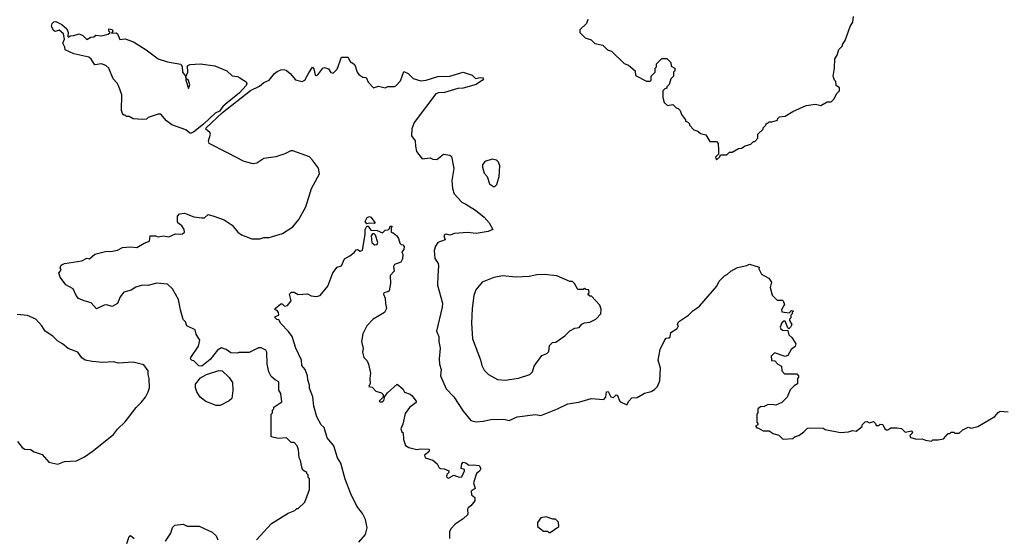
# Model space of a CAD drawing. Extents: x 2210602 to 2357277, y 510288 to 673808.
# Tile 188 of 256: x 2332625 to 2340087, y 528466 to 532393. Entities that reach past the tile are written whole.
import ezdxf

# ---------------------------------------------------------------- set-up
doc = ezdxf.new("R2010")
doc.units = 0

msp = doc.modelspace()

# ---------------------------------------------------------------- linework, layer by layer
at = {"layer": '0CON05XD'}
for points in [[(2336930, 532395), (2336920, 532365), (2336870, 532315), (2336870, 532295), (2336910, 532255), (2336955, 532240), (2336983, 532213), (2337045, 532200), (2337080, 532165), (2337110, 532155), (2337205, 532060), (2337238.3, 532048.3), (2337290, 532005), (2337290.7, 531970.7), (2337375, 531927.5), (2337401.7, 531928.3), (2337410, 531935), (2337410, 531965), (2337440, 531995), (2337440, 532025), (2337450, 532035), (2337451.7, 532058.3), (2337491.7, 532098.3), (2337528.3, 532098.3), (2337558.3, 532068.3), (2337561.7, 532041.7), (2337590, 532025), (2337590, 532005), (2337580, 531995), (2337580, 531965), (2337560, 531945), (2337547, 531903), (2337530, 531885), (2337530, 531875), (2337515, 531870), (2337500, 531855), (2337500, 531805), (2337510, 531765), (2337535, 531742.5), (2337575, 531750), (2337600, 531725), (2337615, 531720), (2337630, 531705), (2337640, 531675), (2337670, 531635), (2337670, 531625), (2337685, 531620), (2337700, 531605), (2337700, 531595), (2337735, 531560), (2337765, 531550), (2337785, 531530), (2337825, 531520), (2337855, 531470), (2337905, 531470), (2337917.5, 531455), (2337920, 531405), (2337920, 531375), (2337898.3, 531351.7), (2337905, 531332.5)], [(2337905, 531332.5), (2337930, 531355), (2337935, 531370), (2337985, 531370), (2338005, 531390), (2338025, 531390), (2338073, 531417), (2338095, 531420), (2338123, 531437), (2338165, 531450), (2338185, 531470), (2338195, 531470), (2338220, 531495), (2338220, 531525), (2338260, 531565), (2338260, 531575), (2338280, 531595), (2338285, 531610), (2338295, 531610), (2338305, 531620), (2338325, 531620), (2338367, 531633), (2338370, 531645), (2338383, 531657), (2338425, 531662.5), (2338483, 531697), (2338585, 531742.5), (2338655, 531752.5), (2338695, 531742.5), (2338745, 531770), (2338775, 531770), (2338795, 531790), (2338817.5, 531835), (2338837, 531853), (2338837, 531877), (2338812.5, 531895), (2338810, 531925), (2338800, 531935), (2338790, 531965), (2338800, 532025), (2338803, 532097), (2338820, 532125), (2338833, 532167), (2338860, 532195), (2338860, 532205), (2338880, 532235), (2338918.3, 532341.7), (2338940, 532375), (2338943, 532417)], [(2333915, 531533.8), (2333885, 531559.2), (2333777.4, 531597.4), (2333738.3, 531628.3), (2333695, 531678.8), (2333675, 531678), (2333598.3, 531651.7), (2333585, 531640), (2333555, 531637.5), (2333485, 531642.5), (2333455, 531660), (2333435, 531660), (2333425, 531670), (2333415, 531670), (2333403.3, 531683.3), (2333397.5, 531705), (2333400, 531825), (2333376.7, 531886.7), (2333363, 531913), (2333332.5, 531945), (2333300, 532025), (2333277, 532047), (2333245, 532057.5), (2333195, 532050), (2333166.7, 532095), (2333149.5, 532109.5), (2333035, 532133.3), (2332970, 532165), (2332967.5, 532185), (2332952.5, 532215), (2332963.6, 532246.4), (2332956.7, 532285), (2332925, 532312.5), (2332895, 532302.5), (2332880.7, 532310.7), (2332866.7, 532345), (2332870, 532365), (2332882.5, 532377.5), (2332898.3, 532378.3), (2332945, 532356), (2332982.5, 532325), (2332992.5, 532295), (2332990, 532265), (2332995, 532260), (2333008.3, 532271.7), (2333035, 532272.5), (2333075, 532286.7), (2333103, 532273), (2333135, 532243.3), (2333165, 532260), (2333187, 532263), (2333203, 532277), (2333245, 532270), (2333296.4, 532283.6), (2333310, 532295), (2333300, 532305), (2333300, 532325), (2333325, 532320), (2333330, 532305), (2333321.7, 532291.7), (2333355, 532293.3), (2333365, 532286.7), (2333385, 532242.5), (2333425, 532249.2), (2333487.5, 532225), (2333583.3, 532165), (2333675, 532096.9), (2333745, 532074.5), (2333845.8, 532055.8), (2333857.5, 532037.5), (2333859.5, 531995), (2333882.5, 531965), (2333883.8, 531935), (2333905, 531872.5), (2333915, 531900), (2333905, 531932.5), (2333887.5, 531947.5), (2333886.7, 531965), (2333898.5, 531995), (2333896.1, 532043.9), (2333915, 532052.5), (2333995, 532058), (2334105, 532043.8), (2334195, 532005.8), (2334235, 531968), (2334275, 531962.5), (2334293.4, 531953.4), (2334341.3, 531921.3), (2334346.7, 531906.7), (2334342.2, 531895), (2334290.1, 531839.9), (2334197.6, 531762.4), (2334163.6, 531736.4), (2334138.5, 531701.5), (2334105.7, 531685), (2334017.4, 531602.6), (2333945.7, 531544.3), (2333925, 531534), (2333915, 531533.8)], [(2333366.4, 530243.6), (2333325, 530220), (2333285, 530233.3), (2333265, 530231.2), (2333207, 530203), (2333167.8, 530247.8), (2333112.7, 530262.7), (2333071.7, 530281.7), (2333052.5, 530305), (2333030, 530355), (2332974.1, 530384.1), (2332932.3, 530442.3), (2332922.5, 530475), (2332940, 530495), (2332932.5, 530515), (2332940, 530535), (2332963.6, 530546.4), (2333095, 530567.5), (2333135, 530587.5), (2333155, 530582.5), (2333193.8, 530616.2), (2333285, 530638.8), (2333315, 530637.5), (2333365, 530647.5), (2333405, 530666.7), (2333465, 530672.5), (2333511.7, 530668.3), (2333568.3, 530701.7), (2333607.5, 530715), (2333613, 530757), (2333655, 530756.7), (2333675, 530747.5), (2333715, 530756.7), (2333755, 530747.5), (2333805, 530772.5), (2333845, 530768), (2333858.1, 530771.9), (2333873.8, 530785), (2333870.8, 530805), (2333855, 530831.2), (2333824.1, 530854.1), (2333820, 530865), (2333820, 530905), (2333835, 530922.5), (2333875, 530927.5), (2333945, 530900), (2334006.4, 530893.6), (2334026.7, 530893.3), (2334053.3, 530916.7), (2334096.2, 530906.2), (2334175, 530876.7), (2334235, 530837.5), (2334277.5, 530785), (2334305, 530762.5), (2334385, 530733.3), (2334445, 530732.5), (2334475, 530743.3), (2334515, 530743.3), (2334616.4, 530773.6), (2334695.9, 530824.1), (2334740.7, 530879.3), (2334793.6, 530976.4), (2334836.7, 531115), (2334896.7, 531225), (2334888.3, 531268.3), (2334845, 531330), (2334820, 531355), (2334695, 531400.8), (2334679.5, 531400.5), (2334635, 531376.2), (2334565, 531354), (2334475, 531341.2), (2334422.3, 531307.7), (2334395, 531300.7), (2334325, 531318.8), (2334200, 531385), (2334061.9, 531455), (2334055.6, 531475), (2334070, 531525), (2334065, 531537.5), (2334036.2, 531565), (2334038.8, 531575), (2334160.9, 531689.1), (2334373.4, 531856.6), (2334441.3, 531888.7), (2334475, 531917.1), (2334514.4, 531935.6), (2334556, 531985), (2334575, 532000.8), (2334605, 532012.5), (2334625, 532015.8), (2334645, 532010), (2334675.7, 531985.7), (2334715, 531936.7), (2334765, 531923.8), (2334785, 531934), (2334815, 531991.2), (2334845, 532032.5), (2334855, 532020), (2334864.1, 531974.1), (2334870.7, 531970.7), (2334885, 531976.2), (2334923.3, 532025), (2334935, 532030), (2334965, 532020), (2334983.6, 531993.6), (2335001.7, 531988.3), (2335030.7, 532019.3), (2335065, 532110), (2335115, 532110), (2335121.7, 532088.3), (2335135, 532070), (2335147, 532067), (2335165, 532050), (2335183.3, 531995), (2335195, 531977.5), (2335225, 531957.5), (2335250, 531955), (2335265, 531920), (2335305, 531877.5), (2335345, 531890), (2335395, 531877.5), (2335415, 531887.5), (2335465, 531887.5), (2335475, 531892.5), (2335510.7, 531929.3), (2335535, 532000), (2335570, 531985), (2335606.4, 531946.4), (2335665, 531930), (2335705, 531934.2), (2335795, 531964), (2335884, 531966), (2335985, 531996.7), (2336055, 531972.5), (2336078.3, 531948.3), (2336113.9, 531956.1), (2336133.9, 531953.9), (2336138.8, 531945), (2336131.4, 531935), (2336085, 531902), (2335985, 531875.5), (2335945, 531872.2), (2335845, 531842.7), (2335799.7, 531840.3), (2335779.4, 531830.6), (2335615.5, 531615), (2335595.6, 531565.6), (2335593.1, 531513.1), (2335622.5, 531475), (2335623.3, 531435), (2335632.5, 531395), (2335675, 531340), (2335735, 531347.5), (2335755, 531337.5), (2335785, 531333.8), (2335836.1, 531373.9), (2335885, 531365.8), (2335896.8, 531356.8), (2335914.2, 531265.8), (2335900.5, 531175), (2335905.8, 531114.2), (2335918.6, 531075), (2335975, 531010), (2336006.7, 530996.7), (2336079.8, 530949.8), (2336145, 530897.5), (2336182.5, 530855), (2336211.2, 530805), (2336175, 530788.6), (2336085, 530773.1), (2336018.7, 530781.3), (2335920, 530775), (2335885, 530760), (2335859.5, 530769.5), (2335846.7, 530765), (2335840, 530755), (2335850, 530725), (2335795, 530706.7), (2335775, 530677.5), (2335766, 530645), (2335771.2, 530585), (2335795.9, 530545.9), (2335799.5, 530529.5), (2335793.3, 530453.3), (2335791.7, 530381.7), (2335828.6, 530245), (2335827.1, 530215), (2335784, 530035), (2335801.4, 529995), (2335801.1, 529955), (2335810.4, 529905), (2335802.9, 529825), (2335805.8, 529785), (2335818.1, 529745), (2335814, 529695), (2335857, 529597), (2335915, 529537.5), (2335985, 529427.5), (2336045, 529357.5), (2336085, 529346.7), (2336138.3, 529351.7), (2336195, 529366.2), (2336295, 529366.7), (2336335, 529357.5), (2336395.6, 529384.4), (2336535, 529404.3), (2336575, 529396.2), (2336700, 529445), (2336780, 529485), (2336863, 529497), (2336955, 529523.3), (2337052.3, 529517.7), (2337066.7, 529535), (2337072.5, 529575), (2337085, 529577.5), (2337105, 529537.5), (2337125, 529532.5), (2337145, 529552.5), (2337155.9, 529545.9), (2337172.3, 529502.3), (2337225, 529477.5), (2337240, 529505), (2337265, 529530), (2337305, 529532.5), (2337360, 529565), (2337411.7, 529578.3), (2337435, 529592.5), (2337457.5, 529615), (2337477, 529657), (2337480, 529755), (2337462.5, 529815), (2337477.5, 529895), (2337515, 529967.5), (2337525, 529980), (2337545, 529982.5), (2337555, 529992.5), (2337560, 530025), (2337606.7, 530055), (2337617.5, 530075), (2337610, 530085), (2337617.5, 530105), (2337692.5, 530155), (2337725, 530187.5), (2337776.4, 530223.6), (2337907.5, 530375), (2337925, 530412.5), (2337965, 530452.5), (2337990, 530465), (2338015, 530487.5), (2338065, 530516.7), (2338135, 530531.2), (2338155, 530542.5), (2338228.3, 530518.3), (2338227.5, 530505), (2338246.5, 530466.5), (2338302.5, 530435), (2338322.5, 530405), (2338313.3, 530365), (2338327.5, 530307.5), (2338365, 530270), (2338405, 530270), (2338410, 530265), (2338420, 530235), (2338397.5, 530195), (2338400.7, 530180.7), (2338457.5, 530172.5), (2338475, 530190), (2338490, 530185), (2338480, 530175), (2338480, 530165), (2338470, 530155), (2338470, 530135), (2338460, 530125), (2338460, 530115), (2338477.5, 530085), (2338466.4, 530063.6), (2338455, 530052.5), (2338445, 530060), (2338425, 530110), (2338415, 530110), (2338401.7, 530098.3), (2338389.2, 530065), (2338392.4, 530052.4), (2338405, 530041.4), (2338445, 530040), (2338455, 530007.5), (2338477.5, 529985), (2338507, 529937), (2338501.7, 529918.3), (2338472.5, 529895), (2338445, 529850), (2338427, 529843), (2338345, 529870), (2338320, 529845), (2338323, 529813), (2338348.3, 529808.3), (2338370, 529785), (2338398.3, 529768.3), (2338400, 529735), (2338421.7, 529711.7), (2338515, 529710), (2338527, 529697), (2338527.5, 529685), (2338520, 529675), (2338520, 529635), (2338495, 529620), (2338465, 529590), (2338440, 529535), (2338400, 529495), (2338355, 529472.5), (2338325, 529480), (2338293, 529477), (2338267, 529463), (2338238.3, 529461.7), (2338220, 529445), (2338220, 529415), (2338210, 529405), (2338210, 529345), (2338220, 529335), (2338220, 529325), (2338200, 529315), (2338211.7, 529301.7), (2338225, 529300), (2338258.3, 529278.3), (2338305, 529280), (2338335, 529260), (2338377, 529247), (2338405, 529220), (2338415, 529217.5), (2338485, 529222.5), (2338503, 529237), (2338530, 529245), (2338567, 529273), (2338595, 529300), (2338615, 529302.5), (2338715, 529300), (2338728.3, 529288.3), (2338845, 529267.5), (2338905, 529272.5), (2338935, 529282.5), (2338965, 529277.5), (2339008.3, 529311.7), (2339010, 529325), (2339031.7, 529348.3), (2339045, 529350), (2339065, 529340), (2339095, 529350), (2339110, 529335), (2339115, 529320), (2339135, 529320), (2339145, 529330), (2339165, 529327.5), (2339180, 529295), (2339195, 529287.5), (2339205, 529287.5), (2339227, 529303), (2339275, 529303.3), (2339307, 529297), (2339335, 529270), (2339385, 529280), (2339390, 529265), (2339370, 529245), (2339375, 529230), (2339425, 529217.5), (2339465, 529220), (2339488.3, 529208.3), (2339535, 529200), (2339545, 529210), (2339585, 529210), (2339625, 529220), (2339661.7, 529258.3), (2339675, 529260), (2339685, 529270), (2339705, 529270), (2339712.5, 529262.5), (2339745, 529262.5), (2339773, 529287), (2339813, 529307), (2339835, 529300), (2339887, 529313), (2340015, 529387.5), (2340040.7, 529419.3), (2340055, 529427.5), (2340115, 529422.5)], [(2336225, 531130), (2336240, 531145), (2336257.5, 531205), (2336262.5, 531285), (2336252.5, 531315), (2336239.3, 531329.3), (2336205, 531336.7), (2336150.7, 531319.3), (2336132.5, 531295), (2336132.5, 531275), (2336145, 531230), (2336166.7, 531206.7), (2336185, 531150), (2336215, 531130), (2336225, 531130)], [(2335255, 530847.5), (2335243.3, 530865), (2335257.5, 530895), (2335275, 530902.5), (2335286.4, 530896.4), (2335320, 530855), (2335315, 530850), (2335275, 530852.5), (2335255, 530847.5)], [(2335196.2, 528435), (2335245.8, 528494.2), (2335258.1, 528545), (2335245, 528606.7), (2335222.9, 528652.9), (2335179.5, 528709.5), (2335135, 528802), (2335092.7, 528912.7), (2335058.2, 529035), (2335034.4, 529075.6), (2335006.5, 529166.5), (2334955.6, 529225.6), (2334932, 529305), (2334910.8, 529325), (2334876.2, 529385), (2334854, 529465), (2334847.1, 529537.1), (2334821.7, 529601.7), (2334822, 529625), (2334808.8, 529665), (2334806.2, 529695), (2334787.5, 529745), (2334764, 529775), (2334760, 529815), (2334716.7, 529905), (2334690, 529995), (2334662.7, 530032.7), (2334605, 530092.5), (2334590, 530120), (2334573.3, 530123.3), (2334560, 530135), (2334560, 530145), (2334590, 530155), (2334586.2, 530176.2), (2334575, 530190), (2334560, 530195), (2334560, 530205), (2334605, 530240), (2334615, 530240), (2334633, 530223), (2334655, 530227.5), (2334683.3, 530265), (2334670, 530315), (2334685, 530330), (2334705, 530330), (2334735, 530312.5), (2334805, 530317.5), (2334833, 530303), (2334875, 530297.5), (2334902.5, 530305), (2334960, 530375), (2334998.8, 530475), (2335030.7, 530519.3), (2335065, 530530), (2335087, 530583), (2335126.4, 530603.6), (2335160, 530630), (2335175, 530650), (2335185, 530652.5), (2335205, 530640), (2335223, 530647), (2335244.2, 530765), (2335244, 530805), (2335255, 530830), (2335265, 530830), (2335285, 530800), (2335335, 530797.5), (2335375, 530780), (2335395, 530800), (2335417.5, 530802.5), (2335428.3, 530811.7), (2335431.7, 530828.3), (2335448.3, 530828.3), (2335440, 530815), (2335440, 530785), (2335455, 530780), (2335479.3, 530759.3), (2335496.7, 530735), (2335505, 530700), (2335515, 530690), (2335528.3, 530688.3), (2335537.5, 530675), (2335537, 530653), (2335520, 530635), (2335527.5, 530615), (2335527, 530583), (2335513, 530557), (2335465, 530540), (2335457.5, 530525), (2335461.7, 530488.3), (2335433.8, 530455), (2335436.2, 530395), (2335425, 530340), (2335415, 530331.2), (2335383.8, 530325), (2335381.2, 530315), (2335393.8, 530285), (2335396.4, 530243.6), (2335403.8, 530205), (2335390, 530175), (2335304.1, 530125.9), (2335256.7, 530075), (2335224.3, 530015), (2335216.2, 529955), (2335227, 529903), (2335224.1, 529874.1), (2335234, 529835), (2335258.3, 529808.3), (2335267.5, 529785), (2335283.8, 529715), (2335277.5, 529675), (2335281.7, 529638.3), (2335270, 529615), (2335295, 529610), (2335325, 529580), (2335367, 529567), (2335380, 529555), (2335380, 529535), (2335350, 529505), (2335355, 529500), (2335375, 529500), (2335385, 529510), (2335391.7, 529538.3), (2335413.6, 529566.4), (2335485, 529632.5), (2335527.7, 529597.7), (2335541.7, 529571.7), (2335585, 529556.2), (2335595.8, 529545.8), (2335630, 529505), (2335630, 529495), (2335580, 529455), (2335545, 529410), (2335529.3, 529330.7), (2335513.3, 529295), (2335521.7, 529271.7), (2335530, 529265), (2335533.6, 529213.6), (2335548.3, 529168.3), (2335575, 529152.5), (2335635, 529137.5), (2335665, 529142.5), (2335725, 529140), (2335730, 529135), (2335725, 529120), (2335692.5, 529095), (2335697.5, 529075), (2335755, 529057.5), (2335789.3, 529029.3), (2335805, 529000), (2335813, 528993), (2335841.7, 528991.7), (2335876.4, 528976.4), (2335877, 528963), (2335861.7, 528948.3), (2335858.8, 528935), (2335861.2, 528925), (2335875, 528920), (2335915, 528943.3), (2335955, 528927.5), (2335975, 528930), (2335997, 528977), (2335995, 528987.5), (2335970, 528995), (2335975, 529030), (2335985, 529042.5), (2336005, 529037.5), (2336028.3, 529018.3), (2336065, 529022.5), (2336107, 529017), (2336120, 528995), (2336110, 528975), (2336087.5, 528955), (2336063.6, 528886.4), (2336076.2, 528843.8), (2336047.5, 528822.5), (2336050, 528795), (2336073.3, 528775), (2336075, 528750), (2336045, 528712.5), (2336022.5, 528695), (2336017.5, 528685), (2336020, 528645), (2335985, 528612.5), (2335925, 528572.5), (2335891.7, 528538.3), (2335883.3, 528515), (2335883.3, 528465)], [(2335315, 530687.5), (2335335, 530690), (2335340, 530705), (2335321.7, 530761.7), (2335311.7, 530771.7), (2335298.3, 530771.7), (2335287.5, 530755), (2335293.3, 530705), (2335315, 530687.5)], [(2336305, 529663.3), (2336405, 529677.5), (2336490, 529705), (2336510, 529725), (2336525, 529770), (2336580.7, 529849.3), (2336620, 529865), (2336635, 529880), (2336640, 529925), (2336661.7, 529948.3), (2336688.3, 529951.7), (2336755, 530000), (2336795, 530037.5), (2336833, 530057), (2336865, 530062.5), (2336885, 530087.5), (2336905, 530097.5), (2336945, 530102.5), (2336990, 530125), (2337030, 530165), (2337031.7, 530201.7), (2337021.7, 530231.7), (2336958.3, 530298.3), (2336945, 530300), (2336931.7, 530311.7), (2336940, 530325), (2336938.3, 530348.3), (2336915, 530350), (2336905, 530357.5), (2336895, 530350), (2336855, 530350), (2336830, 530395), (2336815, 530410), (2336795, 530410), (2336695, 530452.5), (2336603, 530463), (2336545, 530460), (2336485, 530447.5), (2336385, 530442.5), (2336285, 530452.5), (2336218.3, 530441.7), (2336130, 530405), (2336083, 530347), (2336067.5, 530305), (2336053.3, 530205), (2336048.8, 530095), (2336056.2, 529975), (2336117, 529817), (2336127.5, 529775), (2336145, 529740), (2336177, 529707), (2336245, 529667.5), (2336305, 529663.3)], [(2334420, 528455), (2334533.6, 528576.4), (2334660, 528655), (2334710, 528675), (2334725, 528690), (2334735, 528690), (2334785, 528740), (2334820, 528835), (2334820, 528915), (2334810, 528925), (2334810, 528945), (2334800, 528955), (2334800, 528965), (2334771.7, 528981.7), (2334763, 529003), (2334752.5, 529055), (2334742.5, 529075), (2334736.7, 529135), (2334727.5, 529165), (2334705, 529190), (2334681.7, 529191.7), (2334647, 529227), (2334585, 529222.5), (2334530, 529235), (2334530, 529405), (2334540, 529415), (2334540, 529435), (2334550, 529445), (2334551.7, 529458.3), (2334611.7, 529498.3), (2334603.3, 529563.3), (2334588.3, 529588.3), (2334590, 529650), (2334560, 529665), (2334530.7, 529690.7), (2334512.5, 529725), (2334500, 529785), (2334497.5, 529875), (2334489.3, 529889.3), (2334455, 529907.5), (2334435, 529906.7), (2334365, 529873.3), (2334285, 529872.5), (2334275, 529867.5), (2334225, 529870), (2334190, 529895), (2334155, 529907.5), (2334125, 529890), (2334069.5, 529820.5), (2334005, 529770), (2333981.7, 529771.7), (2333945, 529810), (2333931.7, 529811.7), (2333920, 529825), (2333922.5, 529835), (2333980.7, 529919.3), (2333990, 529965), (2333962.5, 530012.5), (2333954.3, 530044.3), (2333892.5, 530075), (2333882.5, 530105), (2333863, 530123), (2333842.5, 530195), (2333828.8, 530275), (2333783.3, 530355), (2333745, 530391.2), (2333665, 530398.8), (2333595, 530381.2), (2333555, 530383.3), (2333505, 530366.7), (2333470, 530345), (2333415, 530330), (2333387.5, 530295), (2333366.4, 530243.6)], [(2332609.3, 529199.3), (2332645, 529152.5), (2332665, 529140), (2332707, 529137), (2332735, 529120), (2332795, 529100), (2332845, 529042.5), (2332915, 529027.5), (2332965, 529047.5), (2333055, 529052.5), (2333115, 529082.5), (2333175, 529122.5), (2333335, 529252.5), (2333367, 529293), (2333425, 529347.5), (2333507.5, 529455), (2333546.4, 529493.6), (2333577.5, 529535), (2333597.5, 529575), (2333607.5, 529605), (2333606.7, 529675), (2333597.5, 529705), (2333597.5, 529735), (2333565, 529780), (2333485, 529800), (2333375, 529792.5), (2333335, 529802.5), (2333255, 529797.5), (2333175, 529803.3), (2333120, 529815), (2333095, 529832.5), (2333066.1, 529876.1), (2332991.7, 529901.7), (2332948.3, 529938.3), (2332915, 529957.5), (2332875, 529996.7), (2332817.5, 530035), (2332794, 530074), (2332746.1, 530126.1), (2332685, 530152.5), (2332605, 530160)], [(2334115, 529470), (2334035, 529502.5), (2333993.3, 529535), (2333966.7, 529575), (2333957.5, 529605), (2333958.3, 529631.7), (2333995, 529680), (2334040, 529705), (2334135, 529737.5), (2334160, 529735), (2334213, 529683), (2334236.7, 529645), (2334241.2, 529585), (2334232.5, 529525), (2334213.6, 529506.4), (2334145, 529472), (2334115, 529470)], [(2336645, 528510), (2336710, 528555), (2336708.3, 528588.3), (2336685, 528610), (2336665, 528610), (2336615, 528627.5), (2336575, 528620), (2336550, 528585), (2336550, 528555), (2336595, 528520), (2336625, 528520), (2336635, 528510), (2336645, 528510)], [(2333730, 528445), (2333770, 528505), (2333783.9, 528546.1), (2333800, 528565), (2333865, 528572.5), (2333895, 528557.5), (2333985, 528556.7), (2334083, 528513), (2334113, 528483), (2334127.5, 528455)], [(2333436.2, 528425), (2333455, 528480), (2333465, 528487.5), (2333493.3, 528465)]]:
    msp.add_lwpolyline(points, dxfattribs=at)

doc.saveas('drawing.dxf')
